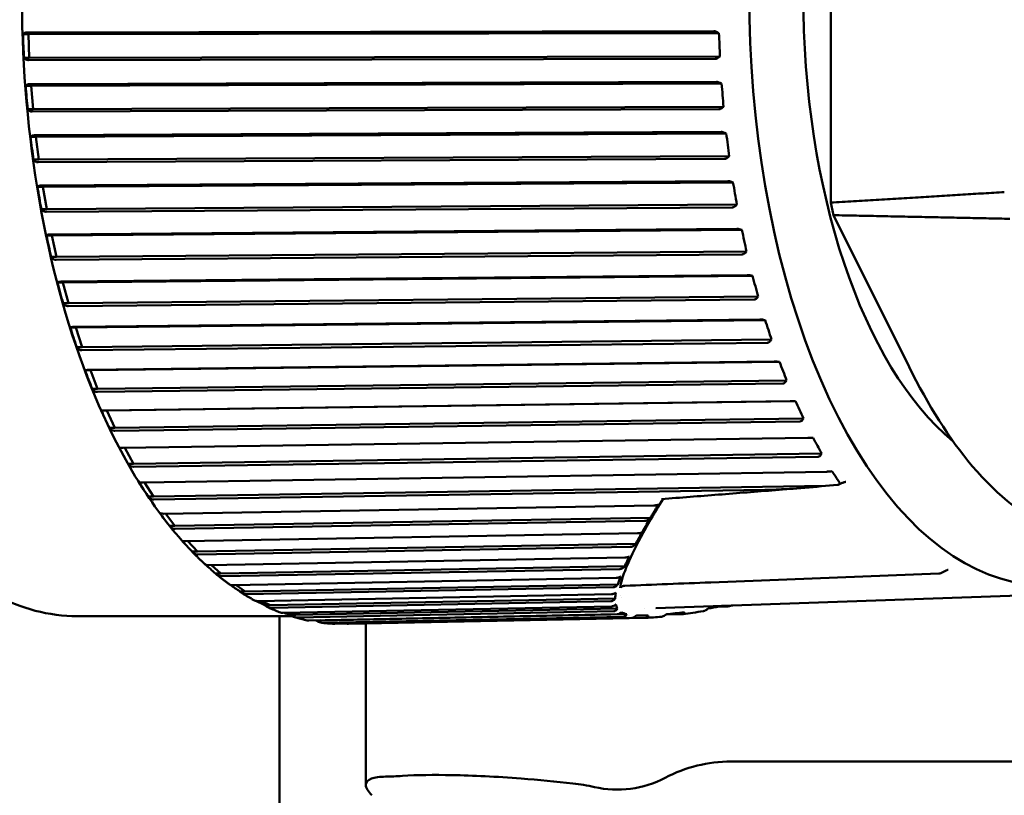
# Model space of a CAD drawing. Header units: millimetres. Extents: x 0 to 2239, y -60 to 841.
# Tile 50 of 165: x 508 to 529, y 547 to 564. Entities that reach past the tile are written whole.
import ezdxf

# ---------------------------------------------------------------- set-up
doc = ezdxf.new("R2010")
doc.units = ezdxf.units.MM
doc.layers.add('Sichtbar (ISO)', color=7, linetype='Continuous', lineweight=50)

msp = doc.modelspace()

# ---------------------------------------------------------------- linework, layer by layer
at = {"layer": 'Sichtbar (ISO)'}
for p, q in [((524.831, 568.908), (524.831, 560.028)), ((507.741, 563.614), (507.627, 563.614)), ((507.717, 563.656), (522.344, 563.68)), ((522.447, 563.638), (507.741, 563.614)), ((507.741, 563.614), (507.761, 563.115)), ((522.447, 563.638), (522.42, 563.655)), ((507.761, 563.115), (507.648, 563.115)), ((522.369, 563.089), (507.742, 563.065)), ((522.468, 563.139), (507.761, 563.115)), ((522.442, 563.119), (522.468, 563.139)), ((507.799, 562.515), (507.685, 562.515)), ((507.774, 562.553), (522.399, 562.601)), ((522.504, 562.563), (507.799, 562.515)), ((507.799, 562.515), (507.84, 562.022)), ((522.504, 562.563), (522.476, 562.579)), ((522.545, 562.07), (507.84, 562.022)), ((522.52, 562.048), (522.545, 562.07)), ((507.84, 562.022), (507.726, 562.022)), ((522.448, 562.016), (507.822, 561.968)), ((507.902, 561.429), (507.789, 561.429)), ((507.875, 561.463), (522.499, 561.535)), ((522.605, 561.501), (507.902, 561.429)), ((507.902, 561.429), (507.963, 560.945)), ((522.605, 561.501), (522.576, 561.515)), ((522.666, 561.017), (507.963, 560.945)), ((522.642, 560.993), (522.666, 561.017)), ((507.963, 560.945), (507.85, 560.945)), ((522.571, 560.96), (507.948, 560.888)), ((508.05, 560.365), (507.936, 560.365)), ((508.022, 560.394), (522.642, 560.488)), ((522.749, 560.46), (508.05, 560.365)), ((508.05, 560.365), (508.131, 559.892)), ((522.749, 560.46), (522.719, 560.472)), ((522.83, 559.987), (508.131, 559.892)), ((522.807, 559.962), (522.83, 559.987)), ((508.131, 559.892), (508.017, 559.892)), ((522.738, 559.927), (508.118, 559.832)), ((524.886, 559.761), (526.498, 556.53)), ((508.241, 559.328), (508.127, 559.328)), ((508.212, 559.352), (522.827, 559.469)), ((522.936, 559.446), (508.241, 559.328)), ((508.241, 559.328), (508.341, 558.87)), ((522.936, 559.446), (522.906, 559.456)), ((522.946, 558.926), (508.331, 558.808)), ((523.036, 558.988), (508.341, 558.87)), ((523.014, 558.962), (523.036, 558.988)), ((508.341, 558.87), (508.228, 558.87)), ((508.444, 558.345), (523.054, 558.484)), ((508.474, 558.326), (508.361, 558.326)), ((523.164, 558.466), (508.474, 558.326)), ((508.474, 558.326), (508.593, 557.887)), ((523.164, 558.466), (523.133, 558.474)), ((508.593, 557.887), (508.48, 557.887)), ((523.196, 557.962), (508.585, 557.823)), ((523.283, 558.026), (508.593, 557.887)), ((523.261, 558), (523.283, 558.026)), ((508.717, 557.38), (523.321, 557.54)), ((523.431, 557.527), (508.748, 557.367)), ((523.431, 557.527), (523.401, 557.533)), ((508.748, 557.367), (508.635, 557.367)), ((508.748, 557.367), (508.885, 556.948)), ((523.484, 557.043), (508.88, 556.883)), ((523.568, 557.109), (508.885, 556.948)), ((523.548, 557.082), (523.568, 557.109)), ((508.885, 556.948), (508.771, 556.948)), ((509.029, 556.464), (523.627, 556.643)), ((523.737, 556.636), (509.061, 556.456)), ((523.737, 556.636), (523.706, 556.639)), ((509.061, 556.456), (508.947, 556.456)), ((509.061, 556.456), (509.214, 556.061)), ((523.809, 556.175), (509.212, 555.995)), ((523.89, 556.241), (509.214, 556.061)), ((523.871, 556.214), (523.89, 556.241)), ((509.214, 556.061), (509.101, 556.061)), ((509.378, 555.602), (523.968, 555.8)), ((524.078, 555.798), (509.41, 555.599)), ((524.078, 555.798), (524.047, 555.799)), ((509.41, 555.599), (509.296, 555.599)), ((509.41, 555.599), (509.579, 555.231)), ((524.248, 555.43), (509.579, 555.231)), ((524.169, 555.363), (509.579, 555.165)), ((524.23, 555.403), (524.248, 555.43)), ((509.579, 555.231), (509.466, 555.231)), ((509.762, 554.801), (524.342, 555.016)), ((524.453, 555.019), (524.422, 555.018)), ((509.794, 554.801), (509.977, 554.465)), ((524.637, 554.681), (509.977, 554.465)), ((524.561, 554.614), (509.98, 554.399)), ((524.62, 554.653), (524.637, 554.681)), ((509.977, 554.465), (509.864, 554.465)), ((510.177, 554.066), (524.748, 554.296)), ((524.858, 554.305), (524.828, 554.302)), ((525.153, 554.078), (525.153, 554.078)), ((510.213, 554.066), (510.405, 553.767)), ((524.716, 553.993), (510.405, 553.767)), ((523.425, 553.907), (510.411, 553.701)), ((524.973, 554.014), (524.716, 553.993)), ((525.076, 554.055), (525.001, 554.021)), ((510.405, 553.767), (510.292, 553.767)), ((510.621, 553.401), (521.061, 553.577)), ((510.661, 553.402), (510.861, 553.142)), ((520.987, 553.311), (510.861, 553.142)), ((520.863, 553.245), (510.869, 553.077)), ((510.861, 553.142), (510.747, 553.142)), ((511.091, 552.813), (520.715, 552.983)), ((511.137, 552.814), (511.34, 552.594)), ((520.676, 552.758), (511.34, 552.594)), ((520.56, 552.693), (511.352, 552.53)), ((511.34, 552.594), (511.227, 552.594)), ((511.583, 552.304), (520.447, 552.467)), ((511.638, 552.305), (511.841, 552.127)), ((520.443, 552.285), (511.841, 552.127)), ((520.336, 552.222), (511.855, 552.066)), ((527.276, 552.184), (527.176, 552.136)), ((511.841, 552.127), (511.728, 552.127)), ((512.095, 551.878), (520.261, 552.033)), ((520.352, 552.063), (520.352, 552.063)), ((527.136, 552.125), (522.275, 551.936)), ((512.163, 551.879), (512.36, 551.745)), ((520.291, 551.895), (512.36, 551.745)), ((520.196, 551.834), (512.376, 551.685)), ((520.27, 551.818), (520.27, 551.818)), ((520.368, 551.818), (520.368, 551.818)), ((512.36, 551.745), (512.246, 551.745)), ((512.623, 551.538), (520.162, 551.685)), ((520.238, 551.593), (512.892, 551.449)), ((520.36, 551.654), (520.359, 551.654)), ((520.364, 551.62), (520.364, 551.62)), ((529.287, 551.671), (521.102, 551.39)), ((512.713, 551.54), (512.892, 551.449)), ((512.892, 551.449), (512.779, 551.449)), ((520.148, 551.534), (512.911, 551.393)), ((513.163, 551.287), (520.16, 551.426)), ((520.288, 551.379), (513.435, 551.243)), ((520.866, 551.39), (520.865, 551.39)), ((522.638, 551.426), (522.444, 551.422)), ((508.781, 551.218), (513.357, 551.218)), ((513.087, 551.218), (513.087, 539.471)), ((513.295, 551.289), (513.435, 551.243)), ((513.435, 551.243), (513.321, 551.243)), ((520.207, 551.323), (513.456, 551.189)), ((513.711, 551.125), (520.28, 551.257)), ((520.485, 551.257), (513.984, 551.127)), ((520.418, 551.205), (514.007, 551.076)), ((514.265, 551.055), (520.596, 551.183)), ((520.892, 551.183), (514.561, 551.055)), ((520.334, 551.3), (520.334, 551.3)), ((520.493, 551.233), (520.492, 551.233)), ((520.523, 551.227), (520.522, 551.227)), ((520.55, 551.223), (520.55, 551.223)), ((520.943, 551.231), (520.686, 551.226)), ((521.673, 551.257), (521.319, 551.25)), ((513.984, 551.127), (513.871, 551.127)), ((513.962, 551.13), (513.984, 551.127)), ((514.926, 547.625), (514.926, 551.062)), ((522.706, 548.121), (539.499, 548.121))]:
    msp.add_line(p, q, dxfattribs=at)
for centre, radius, start, end in [((527.132, 552.225), 0.1, 272.2562, 296.2431), ((522.706, 545.121), 3, 90, 117.8642), ((518.894, 543.68), 4, 76.962, 83.6406), ((520.287, 549.696), 2.175, 256.962, 297.8642)]:
    msp.add_arc(centre, radius, start, end, dxfattribs=at)
for centre, major_axis, ratio, start_param, end_param in [((529.39, 564.468), (0, -12.592), 0.5, 2.705231, 6.719547), ((529.39, 564.468), (0, 10.293), 0.5, 0.390029, 2.751564), ((507.701, 563.364), (-0.039, 0.943), 0.069575, 1.300403, 1.835396), ((511.226, 563.37), (-2.164, 12.662), 0.871665, 4.546482, 4.58541), ((507.769, 562.268), (-0.078, 0.933), 0.069928, 1.297436, 1.832429), ((511.294, 562.28), (-4.182, 12.145), 0.862813, 4.407077, 4.446005), ((507.883, 561.187), (-0.117, 0.917), 0.070513, 1.294325, 1.829318), ((511.406, 561.204), (-5.951, 11.383), 0.848126, 4.28001, 4.318937), ((508.04, 560.128), (-0.154, 0.895), 0.071336, 1.291036, 1.825935), ((511.563, 560.151), (-7.431, 10.477), 0.827706, 4.168057, 4.206984), ((530.475, 564.468), (0, -12.129), 0.5, 5.087131, 5.110969), ((508.241, 559.099), (-0.191, 0.866), 0.072345, 1.287344, 1.822337), ((511.763, 559.127), (-8.631, 9.513), 0.801691, 4.071751, 4.110678), ((508.484, 558.106), (-0.226, 0.832), 0.073557, 1.283279, 1.818272), ((512.004, 558.139), (-9.585, 8.551), 0.770259, 3.990164, 4.029092), ((512.286, 557.195), (-10.337, 7.625), 0.733626, 3.921675, 3.960602), ((508.766, 557.157), (-0.26, 0.792), 0.074921, 1.278673, 1.813666), ((512.605, 556.301), (-10.928, 6.751), 0.69204, 3.864481, 3.903408), ((509.087, 556.258), (-0.292, 0.746), 0.07637, 1.273381, 1.808375), ((512.96, 555.462), (-11.393, 5.933), 0.645787, 3.816882, 3.85581), ((509.444, 555.415), (-0.322, 0.695), 0.077799, 1.267234, 1.802227), ((513.349, 554.685), (-11.759, 5.171), 0.595182, 3.777395, 3.816323), ((509.835, 554.634), (-0.35, 0.64), 0.079041, 1.260037, 1.79503), ((510.256, 553.92), (-0.376, 0.58), 0.079833, 1.251584, 1.786577), ((524.933, 554.066), (0.0808, -0.0299), 0.540569, 5.421982, 5.61245), ((524.881, 554.075), (0.139, -0.035), 0.384639, 5.657622, 6.663787), ((510.706, 553.278), (-0.399, 0.516), 0.079779, 1.241686, 1.776679), ((511.18, 552.713), (-0.42, 0.449), 0.078307, 1.23023, 1.765224), ((511.677, 552.228), (-0.437, 0.379), 0.074641, 1.242799, 1.752293), ((755.705, 511.804), (-236.218, 36.771), 0.289881, 6.231508, 6.234059), ((527.132, 552.225), (0.0039, -0.0999), 0.540088, 6.278306, 6.283185), ((527.132, 552.225), (0.0442, -0.0897), 0.278555, 0.000004, 0.000235), ((512.191, 551.826), (-0.452, 0.306), 0.067846, 1.275247, 1.738334), ((521.233, 564.468), (0, -12.65), 0.5, 6.145776, 6.145781), ((512.721, 551.511), (-0.463, 0.231), 0.057006, 1.332969, 1.724356), ((513.261, 551.284), (-0.471, 0.154), 0.04161, 1.423846, 1.712015), ((513.809, 551.147), (-0.476, 0.077), 0.022062, 1.682378, 1.703378), ((520.039, 549.046), (-5.5, -1.112), 0.103612, 0.529153, 0.643896)]:
    msp.add_ellipse(centre, major_axis=major_axis, ratio=ratio, start_param=start_param, end_param=end_param, dxfattribs=at)
for points, knots in [([(508.781, 577.718), (508.074, 577.718), (507.369, 577.499), (506.021, 576.646), (505.379, 575.999), (504.223, 574.337), (503.712, 573.314), (502.881, 571.004), (502.561, 569.719), (502.142, 567.017), (502.043, 565.601), (502.072, 562.779), (502.202, 561.374), (502.677, 558.713), (503.023, 557.458), (503.9, 555.222), (504.431, 554.242), (505.632, 552.659), (506.302, 552.056), (507.584, 551.375), (508.182, 551.218), (508.781, 551.218)], [4.712389, 4.712389, 4.712389, 4.712389, 5.018631, 5.018631, 5.336047, 5.336047, 5.659451, 5.659451, 5.982293, 5.982293, 6.304358, 6.304358, 6.626193, 6.626193, 6.948329, 6.948329, 7.271299, 7.271299, 7.594552, 7.594552, 7.853982, 7.853982, 7.853982, 7.853982]), ([(511.009, 576.107), (510.374, 575.389), (509.803, 574.471), (508.837, 572.328), (508.442, 571.103), (507.87, 568.472), (507.691, 567.068), (507.565, 564.22), (507.617, 562.777), (507.948, 559.996), (508.226, 558.658), (508.983, 556.219), (509.462, 555.119), (510.326, 553.684), (510.658, 553.226), (511.009, 552.83)], [5.226791, 5.226791, 5.226791, 5.226791, 5.549472, 5.549472, 5.87261, 5.87261, 6.194852, 6.194852, 6.516682, 6.516682, 6.838629, 6.838629, 7.161234, 7.161234, 7.33958, 7.33958, 7.33958, 7.33958]), ([(507.717, 563.656), (507.716, 563.656), (507.715, 563.656), (507.714, 563.656), (507.695, 563.656), (507.675, 563.652), (507.647, 563.638), (507.634, 563.626), (507.627, 563.614)], [0.14306897, 0.14306897, 0.14306897, 0.14306897, 0.14339331, 0.14339331, 0.14339331, 0.15003491, 0.15003491, 0.15756461, 0.15756461, 0.15756461, 0.15756461]), ([(522.42, 563.655), (522.418, 563.657), (522.415, 563.658), (522.402, 563.666), (522.388, 563.672), (522.366, 563.678), (522.354, 563.68), (522.344, 563.68)], [-0.007986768, -0.007986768, -0.007986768, -0.007986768, -0.00724657, -0.00724657, -0.003321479, -0.003321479, -0.000173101, -0.000173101, -0.000173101, -0.000173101]), ([(507.648, 563.115), (507.656, 563.1), (507.67, 563.086), (507.699, 563.07), (507.72, 563.065), (507.739, 563.065), (507.74, 563.065), (507.741, 563.065), (507.742, 563.065)], [0.12922201, 0.12922201, 0.12922201, 0.12922201, 0.13675171, 0.13675171, 0.14339331, 0.14339331, 0.14339331, 0.14371764, 0.14371764, 0.14371764, 0.14371764]), ([(522.369, 563.089), (522.378, 563.089), (522.39, 563.091), (522.412, 563.099), (522.425, 563.107), (522.438, 563.116), (522.44, 563.117), (522.442, 563.119)], [-0.071182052, -0.071182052, -0.071182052, -0.071182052, -0.068033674, -0.068033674, -0.064108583, -0.064108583, -0.063368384, -0.063368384, -0.063368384, -0.063368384]), ([(507.774, 562.553), (507.773, 562.553), (507.772, 562.553), (507.771, 562.553), (507.752, 562.553), (507.732, 562.549), (507.704, 562.537), (507.692, 562.526), (507.685, 562.515)], [0.14306897, 0.14306897, 0.14306897, 0.14306897, 0.14339331, 0.14339331, 0.14339331, 0.15003491, 0.15003491, 0.15756461, 0.15756461, 0.15756461, 0.15756461]), ([(522.476, 562.579), (522.473, 562.58), (522.471, 562.581), (522.458, 562.588), (522.443, 562.594), (522.42, 562.599), (522.409, 562.601), (522.399, 562.601)], [-0.007986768, -0.007986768, -0.007986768, -0.007986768, -0.00724657, -0.00724657, -0.003321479, -0.003321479, -0.000173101, -0.000173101, -0.000173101, -0.000173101]), ([(522.448, 562.016), (522.458, 562.016), (522.469, 562.018), (522.49, 562.027), (522.504, 562.035), (522.516, 562.044), (522.518, 562.046), (522.52, 562.048)], [-0.071182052, -0.071182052, -0.071182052, -0.071182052, -0.068033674, -0.068033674, -0.064108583, -0.064108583, -0.063368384, -0.063368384, -0.063368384, -0.063368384]), ([(507.726, 562.022), (507.735, 562.006), (507.749, 561.99), (507.78, 561.973), (507.8, 561.968), (507.82, 561.968), (507.82, 561.968), (507.821, 561.968), (507.822, 561.968)], [0.12922201, 0.12922201, 0.12922201, 0.12922201, 0.13675171, 0.13675171, 0.14339331, 0.14339331, 0.14339331, 0.14371764, 0.14371764, 0.14371764, 0.14371764]), ([(507.875, 561.463), (507.874, 561.463), (507.873, 561.463), (507.872, 561.463), (507.853, 561.463), (507.834, 561.46), (507.806, 561.449), (507.795, 561.439), (507.789, 561.429)], [0.14306897, 0.14306897, 0.14306897, 0.14306897, 0.14339331, 0.14339331, 0.14339331, 0.15003491, 0.15003491, 0.15756461, 0.15756461, 0.15756461, 0.15756461]), ([(522.576, 561.515), (522.573, 561.516), (522.571, 561.517), (522.557, 561.523), (522.543, 561.528), (522.52, 561.533), (522.508, 561.535), (522.499, 561.535)], [-0.007986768, -0.007986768, -0.007986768, -0.007986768, -0.00724657, -0.00724657, -0.003321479, -0.003321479, -0.000173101, -0.000173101, -0.000173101, -0.000173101]), ([(522.571, 560.96), (522.581, 560.96), (522.592, 560.962), (522.613, 560.971), (522.626, 560.979), (522.638, 560.99), (522.64, 560.991), (522.642, 560.993)], [-0.071182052, -0.071182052, -0.071182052, -0.071182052, -0.068033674, -0.068033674, -0.064108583, -0.064108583, -0.063368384, -0.063368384, -0.063368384, -0.063368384]), ([(507.85, 560.945), (507.859, 560.928), (507.874, 560.911), (507.905, 560.893), (507.926, 560.888), (507.945, 560.888), (507.946, 560.888), (507.947, 560.888), (507.948, 560.888)], [0.12922201, 0.12922201, 0.12922201, 0.12922201, 0.13675171, 0.13675171, 0.14339331, 0.14339331, 0.14339331, 0.14371764, 0.14371764, 0.14371764, 0.14371764]), ([(508.022, 560.394), (508.021, 560.394), (508.02, 560.394), (508.019, 560.394), (508, 560.394), (507.98, 560.391), (507.953, 560.381), (507.942, 560.373), (507.936, 560.365)], [0.14306897, 0.14306897, 0.14306897, 0.14306897, 0.14339331, 0.14339331, 0.14339331, 0.15003491, 0.15003491, 0.15756461, 0.15756461, 0.15756461, 0.15756461]), ([(522.719, 560.472), (522.717, 560.473), (522.715, 560.473), (522.701, 560.479), (522.686, 560.483), (522.663, 560.487), (522.651, 560.488), (522.642, 560.488)], [-0.007986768, -0.007986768, -0.007986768, -0.007986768, -0.00724657, -0.00724657, -0.003321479, -0.003321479, -0.000173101, -0.000173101, -0.000173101, -0.000173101]), ([(522.738, 559.927), (522.747, 559.927), (522.758, 559.93), (522.779, 559.939), (522.792, 559.948), (522.803, 559.959), (522.805, 559.961), (522.807, 559.962)], [-0.071182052, -0.071182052, -0.071182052, -0.071182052, -0.068033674, -0.068033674, -0.064108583, -0.064108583, -0.063368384, -0.063368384, -0.063368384, -0.063368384]), ([(508.017, 559.892), (508.028, 559.874), (508.043, 559.857), (508.075, 559.838), (508.096, 559.832), (508.115, 559.832), (508.116, 559.832), (508.117, 559.832), (508.118, 559.832)], [0.12922201, 0.12922201, 0.12922201, 0.12922201, 0.13675171, 0.13675171, 0.14339331, 0.14339331, 0.14339331, 0.14371764, 0.14371764, 0.14371764, 0.14371764]), ([(508.212, 559.352), (508.211, 559.352), (508.21, 559.352), (508.209, 559.352), (508.19, 559.352), (508.17, 559.35), (508.144, 559.342), (508.133, 559.335), (508.127, 559.328)], [0.14306897, 0.14306897, 0.14306897, 0.14306897, 0.14339331, 0.14339331, 0.14339331, 0.15003491, 0.15003491, 0.15756461, 0.15756461, 0.15756461, 0.15756461]), ([(522.906, 559.456), (522.903, 559.456), (522.901, 559.457), (522.887, 559.461), (522.872, 559.465), (522.849, 559.468), (522.837, 559.469), (522.827, 559.469)], [-0.007986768, -0.007986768, -0.007986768, -0.007986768, -0.00724657, -0.00724657, -0.003321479, -0.003321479, -0.000173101, -0.000173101, -0.000173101, -0.000173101]), ([(522.946, 558.926), (522.956, 558.926), (522.967, 558.929), (522.987, 558.938), (523, 558.948), (523.01, 558.959), (523.012, 558.961), (523.014, 558.962)], [-0.071182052, -0.071182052, -0.071182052, -0.071182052, -0.068033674, -0.068033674, -0.064108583, -0.064108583, -0.063368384, -0.063368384, -0.063368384, -0.063368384]), ([(508.228, 558.87), (508.239, 558.852), (508.255, 558.834), (508.288, 558.814), (508.309, 558.808), (508.328, 558.808), (508.329, 558.808), (508.33, 558.808), (508.331, 558.808)], [0.12922201, 0.12922201, 0.12922201, 0.12922201, 0.13675171, 0.13675171, 0.14339331, 0.14339331, 0.14339331, 0.14371764, 0.14371764, 0.14371764, 0.14371764]), ([(523.133, 558.474), (523.131, 558.474), (523.129, 558.475), (523.114, 558.478), (523.099, 558.481), (523.076, 558.483), (523.064, 558.484), (523.054, 558.484)], [-0.007986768, -0.007986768, -0.007986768, -0.007986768, -0.00724657, -0.00724657, -0.003321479, -0.003321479, -0.000173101, -0.000173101, -0.000173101, -0.000173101]), ([(508.444, 558.345), (508.443, 558.345), (508.442, 558.345), (508.441, 558.345), (508.422, 558.345), (508.403, 558.343), (508.376, 558.337), (508.366, 558.332), (508.361, 558.326)], [0.14306897, 0.14306897, 0.14306897, 0.14306897, 0.14339331, 0.14339331, 0.14339331, 0.15003491, 0.15003491, 0.15756461, 0.15756461, 0.15756461, 0.15756461]), ([(508.48, 557.887), (508.491, 557.868), (508.508, 557.85), (508.542, 557.829), (508.563, 557.823), (508.583, 557.823), (508.584, 557.823), (508.584, 557.823), (508.585, 557.823)], [0.12922201, 0.12922201, 0.12922201, 0.12922201, 0.13675171, 0.13675171, 0.14339331, 0.14339331, 0.14339331, 0.14371764, 0.14371764, 0.14371764, 0.14371764]), ([(523.196, 557.962), (523.205, 557.962), (523.216, 557.965), (523.236, 557.975), (523.248, 557.985), (523.258, 557.996), (523.26, 557.998), (523.261, 558)], [-0.071182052, -0.071182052, -0.071182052, -0.071182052, -0.068033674, -0.068033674, -0.064108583, -0.064108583, -0.063368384, -0.063368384, -0.063368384, -0.063368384]), ([(523.401, 557.533), (523.398, 557.533), (523.396, 557.533), (523.382, 557.536), (523.366, 557.538), (523.343, 557.54), (523.331, 557.54), (523.321, 557.54)], [-0.007986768, -0.007986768, -0.007986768, -0.007986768, -0.00724657, -0.00724657, -0.003321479, -0.003321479, -0.000173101, -0.000173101, -0.000173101, -0.000173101]), ([(508.717, 557.38), (508.716, 557.38), (508.715, 557.38), (508.715, 557.38), (508.695, 557.38), (508.676, 557.379), (508.65, 557.375), (508.639, 557.371), (508.635, 557.367)], [0.14306897, 0.14306897, 0.14306897, 0.14306897, 0.14339331, 0.14339331, 0.14339331, 0.15003491, 0.15003491, 0.15756461, 0.15756461, 0.15756461, 0.15756461]), ([(523.484, 557.043), (523.493, 557.043), (523.504, 557.046), (523.523, 557.056), (523.535, 557.066), (523.545, 557.078), (523.546, 557.08), (523.548, 557.082)], [-0.071182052, -0.071182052, -0.071182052, -0.071182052, -0.068033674, -0.068033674, -0.064108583, -0.064108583, -0.063368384, -0.063368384, -0.063368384, -0.063368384]), ([(508.771, 556.948), (508.784, 556.929), (508.802, 556.91), (508.836, 556.89), (508.858, 556.883), (508.877, 556.883), (508.878, 556.883), (508.879, 556.883), (508.88, 556.883)], [0.12922201, 0.12922201, 0.12922201, 0.12922201, 0.13675171, 0.13675171, 0.14339331, 0.14339331, 0.14339331, 0.14371764, 0.14371764, 0.14371764, 0.14371764]), ([(523.706, 556.639), (523.704, 556.639), (523.701, 556.639), (523.687, 556.641), (523.671, 556.642), (523.648, 556.643), (523.636, 556.643), (523.627, 556.643)], [-0.007986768, -0.007986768, -0.007986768, -0.007986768, -0.00724657, -0.00724657, -0.003321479, -0.003321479, -0.000173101, -0.000173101, -0.000173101, -0.000173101]), ([(509.029, 556.464), (509.029, 556.464), (509.028, 556.464), (509.027, 556.464), (509.007, 556.464), (508.988, 556.463), (508.962, 556.46), (508.952, 556.458), (508.947, 556.456)], [0.14306897, 0.14306897, 0.14306897, 0.14306897, 0.14339331, 0.14339331, 0.14339331, 0.15003491, 0.15003491, 0.15756461, 0.15756461, 0.15756461, 0.15756461]), ([(526.498, 556.53), (526.904, 555.716), (527.352, 554.999), (528.397, 553.765), (528.994, 553.296), (529.911, 552.96), (530.205, 552.906), (530.568, 552.91), (530.636, 552.914), (530.705, 552.92)], [0.000001, 0.000001, 0.000001, 0.000001, 0.3450553, 0.3450553, 0.7303283, 0.7303283, 0.9071964, 0.9071964, 0.9484324, 0.9484324, 0.9484324, 0.9484324]), ([(523.809, 556.175), (523.818, 556.175), (523.829, 556.178), (523.848, 556.188), (523.859, 556.198), (523.868, 556.21), (523.87, 556.212), (523.871, 556.214)], [-0.071182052, -0.071182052, -0.071182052, -0.071182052, -0.068033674, -0.068033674, -0.064108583, -0.064108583, -0.063368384, -0.063368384, -0.063368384, -0.063368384]), ([(509.101, 556.061), (509.114, 556.042), (509.133, 556.023), (509.168, 556.002), (509.19, 555.995), (509.209, 555.995), (509.21, 555.995), (509.211, 555.995), (509.212, 555.995)], [0.12922201, 0.12922201, 0.12922201, 0.12922201, 0.13675171, 0.13675171, 0.14339331, 0.14339331, 0.14339331, 0.14371764, 0.14371764, 0.14371764, 0.14371764]), ([(524.047, 555.799), (524.045, 555.799), (524.043, 555.799), (524.028, 555.799), (524.013, 555.8), (523.989, 555.8), (523.977, 555.8), (523.968, 555.8)], [-0.007986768, -0.007986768, -0.007986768, -0.007986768, -0.00724657, -0.00724657, -0.003321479, -0.003321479, -0.000173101, -0.000173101, -0.000173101, -0.000173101]), ([(509.378, 555.602), (509.377, 555.602), (509.376, 555.602), (509.376, 555.602), (509.356, 555.602), (509.337, 555.602), (509.311, 555.601), (509.301, 555.6), (509.296, 555.599)], [0.14306897, 0.14306897, 0.14306897, 0.14306897, 0.14339331, 0.14339331, 0.14339331, 0.15003491, 0.15003491, 0.15756461, 0.15756461, 0.15756461, 0.15756461]), ([(524.169, 555.363), (524.178, 555.363), (524.189, 555.366), (524.207, 555.377), (524.218, 555.387), (524.227, 555.399), (524.228, 555.401), (524.23, 555.403)], [-0.071182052, -0.071182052, -0.071182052, -0.071182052, -0.068033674, -0.068033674, -0.064108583, -0.064108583, -0.063368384, -0.063368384, -0.063368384, -0.063368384]), ([(509.466, 555.231), (509.48, 555.212), (509.499, 555.193), (509.535, 555.172), (509.557, 555.165), (509.577, 555.165), (509.577, 555.165), (509.578, 555.165), (509.579, 555.165)], [0.12922201, 0.12922201, 0.12922201, 0.12922201, 0.13675171, 0.13675171, 0.14339331, 0.14339331, 0.14339331, 0.14371764, 0.14371764, 0.14371764, 0.14371764]), ([(524.422, 555.018), (524.42, 555.018), (524.417, 555.018), (524.403, 555.017), (524.387, 555.017), (524.364, 555.016), (524.352, 555.016), (524.342, 555.016)], [-0.007986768, -0.007986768, -0.007986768, -0.007986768, -0.00724657, -0.00724657, -0.003321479, -0.003321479, -0.000173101, -0.000173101, -0.000173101, -0.000173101]), ([(509.762, 554.801), (509.761, 554.801), (509.76, 554.801), (509.759, 554.801), (509.74, 554.801), (509.721, 554.801), (509.694, 554.802), (509.684, 554.803), (509.68, 554.803)], [0.14306897, 0.14306897, 0.14306897, 0.14306897, 0.14339331, 0.14339331, 0.14339331, 0.15003491, 0.15003491, 0.15756461, 0.15756461, 0.15756461, 0.15756461]), ([(524.561, 554.614), (524.57, 554.614), (524.58, 554.617), (524.599, 554.627), (524.609, 554.637), (524.617, 554.649), (524.619, 554.651), (524.62, 554.653)], [-0.071182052, -0.071182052, -0.071182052, -0.071182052, -0.068033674, -0.068033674, -0.064108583, -0.064108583, -0.063368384, -0.063368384, -0.063368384, -0.063368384]), ([(509.864, 554.465), (509.878, 554.445), (509.898, 554.426), (509.936, 554.405), (509.958, 554.399), (509.977, 554.399), (509.978, 554.399), (509.979, 554.399), (509.98, 554.399)], [0.12922201, 0.12922201, 0.12922201, 0.12922201, 0.13675171, 0.13675171, 0.14339331, 0.14339331, 0.14339331, 0.14371764, 0.14371764, 0.14371764, 0.14371764]), ([(524.828, 554.302), (524.825, 554.301), (524.823, 554.301), (524.808, 554.3), (524.793, 554.298), (524.77, 554.297), (524.758, 554.296), (524.748, 554.296)], [-0.007986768, -0.007986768, -0.007986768, -0.007986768, -0.00724657, -0.00724657, -0.003321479, -0.003321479, -0.000173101, -0.000173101, -0.000173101, -0.000173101]), ([(510.177, 554.066), (510.176, 554.066), (510.175, 554.066), (510.174, 554.066), (510.155, 554.066), (510.136, 554.066), (510.109, 554.069), (510.099, 554.071), (510.094, 554.074)], [0.14306897, 0.14306897, 0.14306897, 0.14306897, 0.14339331, 0.14339331, 0.14339331, 0.15003491, 0.15003491, 0.15756461, 0.15756461, 0.15756461, 0.15756461]), ([(525.153, 554.078), (525.146, 554.078), (525.138, 554.076), (525.121, 554.072), (525.111, 554.069), (525.093, 554.063), (525.084, 554.059), (525.076, 554.055)], [0, 0, 0, 0, 0.002871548, 0.002871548, 0.006214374, 0.006214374, 0.008942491, 0.008942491, 0.008942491, 0.008942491]), ([(524.261, 553.951), (524.058, 553.935), (523.856, 553.919), (523.452, 553.887), (523.249, 553.871), (522.845, 553.839), (522.643, 553.823), (522.239, 553.791), (522.036, 553.775), (521.632, 553.743), (521.43, 553.727), (521.228, 553.711)], [4.730540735, 4.730540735, 4.730540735, 4.730540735, 4.731006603, 4.731006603, 4.731472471, 4.731472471, 4.731938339, 4.731938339, 4.732404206, 4.732404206, 4.732870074, 4.732870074, 4.732870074, 4.732870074]), ([(523.425, 553.907), (523.467, 553.907), (523.509, 553.909), (523.702, 553.915), (523.857, 553.923), (524.251, 553.949), (524.49, 553.969), (524.716, 553.993)], [-0.567598, -0.567598, -0.567598, -0.567598, -0.5540608, -0.5540608, -0.5052277, -0.5052277, -0.4297385, -0.4297385, -0.4297385, -0.4297385]), ([(510.292, 553.767), (510.307, 553.747), (510.328, 553.728), (510.366, 553.707), (510.389, 553.701), (510.408, 553.701), (510.409, 553.701), (510.41, 553.701), (510.411, 553.701)], [0.12922201, 0.12922201, 0.12922201, 0.12922201, 0.13675171, 0.13675171, 0.14339331, 0.14339331, 0.14339331, 0.14371764, 0.14371764, 0.14371764, 0.14371764]), ([(521.258, 553.714), (521.073, 553.414), (520.753, 552.865), (520.447, 552.215), (520.358, 551.928), (520.343, 551.819)], [0.0123478, 0.0123478, 0.0123478, 0.0123478, 0.3333333, 0.6666667, 0.9999999, 0.9999999, 0.9999999, 0.9999999]), ([(520.988, 553.312), (521.003, 553.337), (521.019, 553.362), (521.049, 553.413), (521.064, 553.438), (521.079, 553.463)], [0.00004495, 0.00004495, 0.00004495, 0.00004495, 0.01808159, 0.01808159, 0.03588702, 0.03588702, 0.03588702, 0.03588702]), ([(521.156, 553.591), (521.153, 553.59), (521.15, 553.589), (521.143, 553.587), (521.139, 553.585), (521.128, 553.583), (521.122, 553.582), (521.107, 553.58), (521.099, 553.579), (521.081, 553.577), (521.07, 553.577), (521.061, 553.577)], [0.00000151, 0.00000151, 0.00000151, 0.00000151, 0.00174683, 0.00174683, 0.00340646, 0.00340646, 0.00562253, 0.00562253, 0.00793208, 0.00793208, 0.01124833, 0.01124833, 0.01124833, 0.01124833]), ([(521.156, 553.591), (521.143, 553.57), (521.13, 553.548), (521.105, 553.506), (521.092, 553.484), (521.079, 553.463)], [-0.02982317, -0.02982317, -0.02982317, -0.02982317, -0.01493232, -0.01493232, -0.00001195, -0.00001195, -0.00001195, -0.00001195]), ([(510.621, 553.401), (510.62, 553.401), (510.619, 553.401), (510.618, 553.401), (510.599, 553.401), (510.58, 553.403), (510.553, 553.407), (510.543, 553.411), (510.538, 553.415)], [0.14306897, 0.14306897, 0.14306897, 0.14306897, 0.14339331, 0.14339331, 0.14339331, 0.15003491, 0.15003491, 0.15756461, 0.15756461, 0.15756461, 0.15756461]), ([(520.863, 553.245), (520.874, 553.245), (520.884, 553.247), (520.905, 553.253), (520.916, 553.257), (520.949, 553.275), (520.97, 553.292), (520.988, 553.312)], [0.000001, 0.000001, 0.000001, 0.000001, 0.00351847, 0.00351847, 0.00765536, 0.00765536, 0.01658454, 0.01658454, 0.01658454, 0.01658454]), ([(520.87, 553.106), (520.873, 553.112), (520.876, 553.117), (520.879, 553.122), (520.883, 553.129), (520.887, 553.135), (520.89, 553.142), (520.894, 553.148), (520.898, 553.155), (520.902, 553.161), (520.903, 553.164), (520.905, 553.167), (520.907, 553.17), (520.935, 553.218), (520.962, 553.266), (520.988, 553.312)], [0.3241558, 0.3241558, 0.3241558, 0.3241558, 0.375, 0.375, 0.375, 0.4375, 0.4375, 0.4375, 0.5, 0.5, 0.5, 0.5287206, 0.5287206, 0.5287206, 0.9992324, 0.9992324, 0.9992324, 0.9992324]), ([(510.747, 553.142), (510.764, 553.123), (510.785, 553.104), (510.824, 553.083), (510.847, 553.077), (510.866, 553.077), (510.867, 553.077), (510.868, 553.077), (510.869, 553.077)], [0.12922201, 0.12922201, 0.12922201, 0.12922201, 0.13675171, 0.13675171, 0.14339331, 0.14339331, 0.14339331, 0.14371764, 0.14371764, 0.14371764, 0.14371764]), ([(520.81, 553.003), (520.826, 553.03), (520.841, 553.057), (520.856, 553.083), (520.861, 553.091), (520.865, 553.098), (520.87, 553.106)], [0.0005638, 0.0005638, 0.0005638, 0.0005638, 0.25, 0.25, 0.25, 0.3241558, 0.3241558, 0.3241558, 0.3241558]), ([(511.091, 552.813), (511.09, 552.813), (511.089, 552.813), (511.088, 552.813), (511.069, 552.813), (511.049, 552.815), (511.023, 552.821), (511.012, 552.826), (511.007, 552.832)], [0.14306897, 0.14306897, 0.14306897, 0.14306897, 0.14339331, 0.14339331, 0.14339331, 0.15003491, 0.15003491, 0.15756461, 0.15756461, 0.15756461, 0.15756461]), ([(520.676, 552.759), (520.684, 552.774), (520.693, 552.79), (520.71, 552.822), (520.719, 552.837), (520.727, 552.853)], [0.000003, 0.000003, 0.000003, 0.000003, 0.01249813, 0.01249813, 0.02495187, 0.02495187, 0.02495187, 0.02495187]), ([(520.81, 553.003), (520.807, 553.001), (520.804, 553), (520.797, 552.997), (520.793, 552.995), (520.782, 552.991), (520.775, 552.99), (520.761, 552.987), (520.753, 552.986), (520.735, 552.983), (520.724, 552.983), (520.715, 552.983)], [0.00030402, 0.00030402, 0.00030402, 0.00030402, 0.00185127, 0.00185127, 0.00361456, 0.00361456, 0.00585166, 0.00585166, 0.00817065, 0.00817065, 0.01146618, 0.01146618, 0.01146618, 0.01146618]), ([(520.81, 553.003), (520.796, 552.978), (520.782, 552.953), (520.755, 552.903), (520.741, 552.878), (520.727, 552.853)], [-0.03943533, -0.03943533, -0.03943533, -0.03943533, -0.01974738, -0.01974738, -0.00001861, -0.00001861, -0.00001861, -0.00001861]), ([(520.56, 552.693), (520.57, 552.693), (520.58, 552.695), (520.6, 552.701), (520.611, 552.706), (520.641, 552.723), (520.66, 552.74), (520.676, 552.759)], [0.000001, 0.000001, 0.000001, 0.000001, 0.00348553, 0.00348553, 0.00755202, 0.00755202, 0.01608391, 0.01608391, 0.01608391, 0.01608391]), ([(511.227, 552.594), (511.244, 552.575), (511.267, 552.557), (511.306, 552.537), (511.33, 552.53), (511.349, 552.53), (511.35, 552.53), (511.351, 552.53), (511.352, 552.53)], [0.12922201, 0.12922201, 0.12922201, 0.12922201, 0.13675171, 0.13675171, 0.14339331, 0.14339331, 0.14339331, 0.14371764, 0.14371764, 0.14371764, 0.14371764]), ([(511.232, 552.588), (511.25, 552.57), (511.268, 552.551), (511.304, 552.515), (511.322, 552.497), (511.358, 552.462), (511.376, 552.444), (511.412, 552.409), (511.43, 552.392), (511.467, 552.357), (511.485, 552.34), (511.503, 552.323)], [1.0937612, 1.0937612, 1.0937612, 1.0937612, 1.10261757, 1.10261757, 1.11147394, 1.11147394, 1.12033031, 1.12033031, 1.12918667, 1.12918667, 1.13804304, 1.13804304, 1.13804304, 1.13804304]), ([(520.54, 552.492), (520.524, 552.457), (520.508, 552.423), (520.475, 552.354), (520.459, 552.319), (520.443, 552.285)], [-0.06256736, -0.06256736, -0.06256736, -0.06256736, -0.03112402, -0.03112402, -0.00007397, -0.00007397, -0.00007397, -0.00007397]), ([(520.54, 552.492), (520.537, 552.49), (520.534, 552.488), (520.528, 552.484), (520.524, 552.483), (520.514, 552.478), (520.507, 552.476), (520.493, 552.472), (520.485, 552.471), (520.467, 552.468), (520.456, 552.467), (520.447, 552.467)], [0.00000378, 0.00000378, 0.00000378, 0.00000378, 0.00161868, 0.00161868, 0.00317768, 0.00317768, 0.00545133, 0.00545133, 0.00779202, 0.00779202, 0.01107089, 0.01107089, 0.01107089, 0.01107089]), ([(511.583, 552.304), (511.582, 552.304), (511.581, 552.304), (511.58, 552.304), (511.561, 552.304), (511.542, 552.306), (511.518, 552.313), (511.509, 552.318), (511.503, 552.323)], [0.14306897, 0.14306897, 0.14306897, 0.14306897, 0.14339331, 0.14339331, 0.14339331, 0.15003491, 0.15003491, 0.15585371, 0.15585371, 0.15585371, 0.15585371]), ([(520.336, 552.222), (520.345, 552.222), (520.355, 552.223), (520.374, 552.229), (520.384, 552.234), (520.412, 552.251), (520.429, 552.267), (520.443, 552.285)], [0.000001, 0.000001, 0.000001, 0.000001, 0.00333158, 0.00333158, 0.00717674, 0.00717674, 0.01548506, 0.01548506, 0.01548506, 0.01548506]), ([(527.33, 552.203), (527.33, 552.203), (527.328, 552.203), (527.324, 552.202), (527.321, 552.202), (527.314, 552.2), (527.309, 552.199), (527.298, 552.194), (527.291, 552.192), (527.281, 552.187), (527.278, 552.186), (527.276, 552.184)], [0, 0, 0, 0, 0.001394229, 0.001394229, 0.00282367, 0.00282367, 0.004669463, 0.004669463, 0.007277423, 0.007277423, 0.008206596, 0.008206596, 0.008206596, 0.008206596]), ([(511.728, 552.127), (511.746, 552.109), (511.769, 552.091), (511.809, 552.072), (511.833, 552.066), (511.852, 552.066), (511.853, 552.066), (511.854, 552.066), (511.855, 552.066)], [0.12922201, 0.12922201, 0.12922201, 0.12922201, 0.13675171, 0.13675171, 0.14339331, 0.14339331, 0.14339331, 0.14371764, 0.14371764, 0.14371764, 0.14371764]), ([(511.748, 552.109), (511.766, 552.094), (511.784, 552.079), (511.82, 552.049), (511.838, 552.035), (511.875, 552.006), (511.893, 551.992), (511.929, 551.964), (511.948, 551.95), (511.984, 551.922), (512.003, 551.909), (512.021, 551.895)], [1.17715773, 1.17715773, 1.17715773, 1.17715773, 1.18572521, 1.18572521, 1.1942927, 1.1942927, 1.20286018, 1.20286018, 1.21142766, 1.21142766, 1.21999515, 1.21999515, 1.21999515, 1.21999515]), ([(520.352, 552.063), (520.349, 552.06), (520.346, 552.058), (520.339, 552.053), (520.335, 552.051), (520.324, 552.046), (520.318, 552.043), (520.303, 552.039), (520.295, 552.037), (520.278, 552.034), (520.269, 552.033), (520.261, 552.033)], [0, 0, 0, 0, 0.00164598, 0.00164598, 0.00324119, 0.00324119, 0.00558523, 0.00558523, 0.0080016, 0.0080016, 0.01082605, 0.01082605, 0.01082605, 0.01082605]), ([(512.095, 551.878), (512.094, 551.878), (512.093, 551.878), (512.092, 551.878), (512.073, 551.878), (512.054, 551.881), (512.033, 551.888), (512.027, 551.891), (512.021, 551.895)], [0.14306897, 0.14306897, 0.14306897, 0.14306897, 0.14339331, 0.14339331, 0.14339331, 0.15003491, 0.15003491, 0.15394774, 0.15394774, 0.15394774, 0.15394774]), ([(520.196, 551.834), (520.205, 551.834), (520.213, 551.836), (520.23, 551.841), (520.239, 551.844), (520.263, 551.859), (520.278, 551.872), (520.292, 551.893)], [0.000001, 0.000001, 0.000001, 0.000001, 0.00299281, 0.00299281, 0.00639481, 0.00639481, 0.01359819, 0.01359819, 0.01359819, 0.01359819]), ([(512.246, 551.745), (512.265, 551.727), (512.289, 551.71), (512.33, 551.691), (512.354, 551.685), (512.373, 551.685), (512.374, 551.685), (512.375, 551.685), (512.376, 551.685)], [0.12922201, 0.12922201, 0.12922201, 0.12922201, 0.13675171, 0.13675171, 0.14339331, 0.14339331, 0.14339331, 0.14371764, 0.14371764, 0.14371764, 0.14371764]), ([(512.285, 551.714), (512.303, 551.703), (512.321, 551.691), (512.357, 551.669), (512.376, 551.657), (512.412, 551.635), (512.43, 551.625), (512.467, 551.603), (512.485, 551.593), (512.522, 551.572), (512.54, 551.561), (512.559, 551.551)], [1.26056419, 1.26056419, 1.26056419, 1.26056419, 1.26884411, 1.26884411, 1.27712402, 1.27712402, 1.28540393, 1.28540393, 1.29368384, 1.29368384, 1.30196375, 1.30196375, 1.30196375, 1.30196375]), ([(520.148, 551.534), (520.156, 551.534), (520.164, 551.535), (520.178, 551.539), (520.186, 551.543), (520.207, 551.555), (520.22, 551.567), (520.229, 551.58)], [0.000001, 0.000001, 0.000001, 0.000001, 0.00270987, 0.00270987, 0.00574434, 0.00574434, 0.01228626, 0.01228626, 0.01228626, 0.01228626]), ([(520.246, 551.714), (520.241, 551.71), (520.235, 551.706), (520.223, 551.699), (520.216, 551.696), (520.2, 551.691), (520.192, 551.689), (520.177, 551.686), (520.169, 551.685), (520.162, 551.685)], [0.000016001, 0.000016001, 0.000016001, 0.000016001, 0.002390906, 0.002390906, 0.004813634, 0.004813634, 0.007304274, 0.007304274, 0.009723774, 0.009723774, 0.009723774, 0.009723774]), ([(520.238, 551.593), (520.237, 551.591), (520.235, 551.589), (520.232, 551.584), (520.231, 551.582), (520.229, 551.58)], [-0.002084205, -0.002084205, -0.002084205, -0.002084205, -0.001083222, -0.001083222, -0.000027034, -0.000027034, -0.000027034, -0.000027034]), ([(520.238, 551.593), (520.24, 551.614), (520.243, 551.635), (520.247, 551.678), (520.25, 551.699), (520.253, 551.72)], [0.00000917, 0.00000917, 0.00000917, 0.00000917, 0.02899847, 0.02899847, 0.05809979, 0.05809979, 0.05809979, 0.05809979]), ([(520.253, 551.72), (520.252, 551.719), (520.25, 551.718), (520.248, 551.716), (520.247, 551.715), (520.246, 551.715)], [0.000034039, 0.000034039, 0.000034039, 0.000034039, 0.000638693, 0.000638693, 0.001203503, 0.001203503, 0.001203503, 0.001203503]), ([(512.623, 551.538), (512.622, 551.538), (512.621, 551.538), (512.62, 551.538), (512.601, 551.538), (512.581, 551.542), (512.565, 551.548), (512.562, 551.55), (512.559, 551.551)], [0.143068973, 0.143068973, 0.143068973, 0.143068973, 0.143393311, 0.143393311, 0.143393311, 0.150034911, 0.150034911, 0.151802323, 0.151802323, 0.151802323, 0.151802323]), ([(512.779, 551.449), (512.798, 551.433), (512.823, 551.416), (512.865, 551.398), (512.889, 551.393), (512.908, 551.393), (512.909, 551.393), (512.91, 551.393), (512.911, 551.393)], [0.12922201, 0.12922201, 0.12922201, 0.12922201, 0.13675171, 0.13675171, 0.14339331, 0.14339331, 0.14339331, 0.14371764, 0.14371764, 0.14371764, 0.14371764]), ([(512.84, 551.409), (512.858, 551.4), (512.876, 551.392), (512.912, 551.376), (512.93, 551.368), (512.967, 551.353), (512.985, 551.345), (513.021, 551.33), (513.039, 551.323), (513.076, 551.308), (513.094, 551.301), (513.112, 551.294)], [1.3439215, 1.3439215, 1.3439215, 1.3439215, 1.35194021, 1.35194021, 1.35995892, 1.35995892, 1.36797762, 1.36797762, 1.37599633, 1.37599633, 1.38401504, 1.38401504, 1.38401504, 1.38401504]), ([(520.239, 551.455), (520.234, 551.451), (520.229, 551.447), (520.216, 551.44), (520.209, 551.436), (520.195, 551.431), (520.188, 551.429), (520.174, 551.427), (520.167, 551.426), (520.16, 551.426)], [0.000019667, 0.000019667, 0.000019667, 0.000019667, 0.00229086, 0.00229086, 0.004551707, 0.004551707, 0.0067704, 0.0067704, 0.009096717, 0.009096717, 0.009096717, 0.009096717]), ([(520.207, 551.323), (520.214, 551.323), (520.221, 551.324), (520.234, 551.328), (520.24, 551.331), (520.258, 551.341), (520.269, 551.351), (520.276, 551.362)], [0.000001, 0.000001, 0.000001, 0.000001, 0.00242602, 0.00242602, 0.00509498, 0.00509498, 0.01085796, 0.01085796, 0.01085796, 0.01085796]), ([(520.25, 551.465), (520.249, 551.464), (520.247, 551.462), (520.243, 551.459), (520.241, 551.457), (520.239, 551.456)], [0.000045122, 0.000045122, 0.000045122, 0.000045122, 0.000940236, 0.000940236, 0.001815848, 0.001815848, 0.001815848, 0.001815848]), ([(520.288, 551.379), (520.281, 551.393), (520.274, 551.408), (520.262, 551.436), (520.256, 551.451), (520.25, 551.465)], [0.00000452, 0.00000452, 0.00000452, 0.00000452, 0.02762987, 0.02762987, 0.0555096, 0.0555096, 0.0555096, 0.0555096]), ([(520.288, 551.379), (520.286, 551.376), (520.284, 551.373), (520.28, 551.368), (520.278, 551.365), (520.276, 551.362)], [-0.00282243, -0.00282243, -0.00282243, -0.00282243, -0.00141105, -0.00141105, -0.000002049, -0.000002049, -0.000002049, -0.000002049]), ([(522.196, 551.362), (522.18, 551.351), (522.163, 551.341), (522.138, 551.331), (522.13, 551.328), (522.119, 551.325), (522.116, 551.325), (522.114, 551.325)], [0.000005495, 0.000005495, 0.000005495, 0.000005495, 0.005798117, 0.005798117, 0.008491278, 0.008491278, 0.009334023, 0.009334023, 0.009334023, 0.009334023]), ([(522.196, 551.362), (522.2, 551.365), (522.203, 551.368), (522.211, 551.373), (522.215, 551.376), (522.219, 551.379)], [-0.002821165, -0.002821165, -0.002821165, -0.002821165, -0.001412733, -0.001412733, -0.000000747, -0.000000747, -0.000000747, -0.000000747]), ([(522.535, 551.439), (522.505, 551.433), (522.475, 551.428), (522.369, 551.408), (522.294, 551.393), (522.219, 551.379)], [0.01695793, 0.01695793, 0.01695793, 0.01695793, 0.02792436, 0.02792436, 0.05555153, 0.05555153, 0.05555153, 0.05555153]), ([(522.638, 551.426), (522.644, 551.426), (522.651, 551.427), (522.661, 551.429), (522.666, 551.431), (522.673, 551.437), (522.675, 551.44), (522.676, 551.444), (522.676, 551.444), (522.676, 551.444)], [0.000001, 0.000001, 0.000001, 0.000001, 0.002353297, 0.002353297, 0.00459639, 0.00459639, 0.006832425, 0.006832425, 0.006926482, 0.006926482, 0.006926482, 0.006926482]), ([(513.163, 551.287), (513.162, 551.287), (513.161, 551.287), (513.16, 551.287), (513.143, 551.287), (513.125, 551.29), (513.112, 551.295)], [0.143068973, 0.143068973, 0.143068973, 0.143068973, 0.143393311, 0.143393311, 0.143393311, 0.149330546, 0.149330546, 0.149330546, 0.149330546]), ([(513.321, 551.243), (513.341, 551.227), (513.367, 551.212), (513.409, 551.194), (513.434, 551.189), (513.453, 551.189), (513.454, 551.189), (513.455, 551.189), (513.456, 551.189)], [0.12922201, 0.12922201, 0.12922201, 0.12922201, 0.13675171, 0.13675171, 0.14339331, 0.14339331, 0.14339331, 0.14371764, 0.14371764, 0.14371764, 0.14371764]), ([(513.409, 551.196), (513.427, 551.191), (513.445, 551.185), (513.481, 551.176), (513.499, 551.171), (513.535, 551.162), (513.553, 551.157), (513.589, 551.148), (513.607, 551.144), (513.643, 551.136), (513.661, 551.132), (513.679, 551.128)], [1.42714991, 1.42714991, 1.42714991, 1.42714991, 1.43496601, 1.43496601, 1.44278211, 1.44278211, 1.45059821, 1.45059821, 1.45841431, 1.45841431, 1.46623041, 1.46623041, 1.46623041, 1.46623041]), ([(520.354, 551.287), (520.349, 551.282), (520.343, 551.278), (520.331, 551.271), (520.325, 551.268), (520.312, 551.263), (520.305, 551.261), (520.292, 551.258), (520.286, 551.257), (520.28, 551.257)], [0.000050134, 0.000050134, 0.000050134, 0.000050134, 0.002219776, 0.002219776, 0.00440845, 0.00440845, 0.006435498, 0.006435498, 0.008513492, 0.008513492, 0.008513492, 0.008513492]), ([(520.371, 551.301), (520.368, 551.299), (520.365, 551.296), (520.359, 551.292), (520.356, 551.289), (520.354, 551.287)], [0.000135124, 0.000135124, 0.000135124, 0.000135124, 0.001330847, 0.001330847, 0.002561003, 0.002561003, 0.002561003, 0.002561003]), ([(520.485, 551.257), (520.463, 551.264), (520.443, 551.272), (520.405, 551.286), (520.387, 551.294), (520.371, 551.301)], [0.00002989, 0.00002989, 0.00002989, 0.00002989, 0.0258107, 0.0258107, 0.05238961, 0.05238961, 0.05238961, 0.05238961]), ([(520.418, 551.205), (520.424, 551.205), (520.43, 551.206), (520.441, 551.209), (520.446, 551.211), (520.46, 551.219), (520.468, 551.228), (520.474, 551.238)], [0.000001, 0.000001, 0.000001, 0.000001, 0.00208557, 0.00208557, 0.004314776, 0.004314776, 0.008940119, 0.008940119, 0.008940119, 0.008940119]), ([(520.474, 551.238), (520.475, 551.241), (520.477, 551.244), (520.481, 551.251), (520.483, 551.254), (520.485, 551.257)], [0.000024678, 0.000024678, 0.000024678, 0.000024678, 0.001717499, 0.001717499, 0.003364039, 0.003364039, 0.003364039, 0.003364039]), ([(520.667, 551.211), (520.662, 551.207), (520.656, 551.203), (520.644, 551.196), (520.638, 551.193), (520.625, 551.188), (520.619, 551.186), (520.607, 551.183), (520.601, 551.183), (520.596, 551.183)], [0.000020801, 0.000020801, 0.000020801, 0.000020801, 0.002148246, 0.002148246, 0.004247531, 0.004247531, 0.006218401, 0.006218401, 0.008156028, 0.008156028, 0.008156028, 0.008156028]), ([(520.693, 551.231), (520.688, 551.228), (520.684, 551.224), (520.676, 551.218), (520.672, 551.215), (520.667, 551.211)], [0.000004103, 0.000004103, 0.000004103, 0.000004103, 0.001644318, 0.001644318, 0.003276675, 0.003276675, 0.003276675, 0.003276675]), ([(520.943, 551.231), (520.896, 551.231), (520.852, 551.231), (520.769, 551.231), (520.73, 551.231), (520.693, 551.231)], [0.00001233, 0.00001233, 0.00001233, 0.00001233, 0.02503792, 0.02503792, 0.05006351, 0.05006351, 0.05006351, 0.05006351]), ([(520.892, 551.183), (520.898, 551.183), (520.903, 551.183), (520.913, 551.186), (520.917, 551.188), (520.925, 551.193), (520.928, 551.196), (520.933, 551.203), (520.935, 551.207), (520.936, 551.211)], [0.000001, 0.000001, 0.000001, 0.000001, 0.001936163, 0.001936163, 0.003904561, 0.003904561, 0.006000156, 0.006000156, 0.0081365, 0.0081365, 0.0081365, 0.0081365]), ([(520.936, 551.211), (520.938, 551.215), (520.939, 551.218), (520.941, 551.224), (520.942, 551.228), (520.943, 551.231)], [0.000008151, 0.000008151, 0.000008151, 0.000008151, 0.001640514, 0.001640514, 0.003280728, 0.003280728, 0.003280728, 0.003280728]), ([(521.302, 551.238), (521.287, 551.228), (521.273, 551.22), (521.252, 551.211), (521.245, 551.209), (521.234, 551.206), (521.229, 551.206), (521.225, 551.205)], [0.000025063, 0.000025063, 0.000025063, 0.000025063, 0.005318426, 0.005318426, 0.007887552, 0.007887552, 0.009538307, 0.009538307, 0.009538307, 0.009538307]), ([(521.329, 551.257), (521.324, 551.254), (521.32, 551.251), (521.311, 551.244), (521.306, 551.241), (521.302, 551.238)], [0.000093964, 0.000093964, 0.000093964, 0.000093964, 0.001740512, 0.001740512, 0.00343334, 0.00343334, 0.00343334, 0.00343334]), ([(521.712, 551.301), (521.646, 551.294), (521.58, 551.286), (521.452, 551.272), (521.39, 551.264), (521.329, 551.257)], [0.00012402, 0.00012402, 0.00012402, 0.00012402, 0.02669791, 0.02669791, 0.05247496, 0.05247496, 0.05247496, 0.05247496]), ([(521.673, 551.257), (521.679, 551.257), (521.684, 551.258), (521.694, 551.261), (521.698, 551.263), (521.706, 551.268), (521.708, 551.271), (521.712, 551.278), (521.713, 551.282), (521.713, 551.287)], [0.000001, 0.000001, 0.000001, 0.000001, 0.002090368, 0.002090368, 0.004128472, 0.004128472, 0.006303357, 0.006303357, 0.008459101, 0.008459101, 0.008459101, 0.008459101]), ([(521.713, 551.287), (521.712, 551.289), (521.712, 551.292), (521.712, 551.296), (521.712, 551.299), (521.712, 551.301)], [0.000049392, 0.000049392, 0.000049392, 0.000049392, 0.001293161, 0.001293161, 0.002488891, 0.002488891, 0.002488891, 0.002488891]), ([(513.711, 551.125), (513.71, 551.125), (513.709, 551.125), (513.709, 551.125), (513.699, 551.125), (513.689, 551.126), (513.68, 551.128)], [0.143068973, 0.143068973, 0.143068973, 0.143068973, 0.143393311, 0.143393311, 0.143393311, 0.14678869, 0.14678869, 0.14678869, 0.14678869]), ([(513.871, 551.127), (513.891, 551.112), (513.917, 551.097), (513.961, 551.081), (513.985, 551.076), (514.004, 551.076), (514.005, 551.076), (514.006, 551.076), (514.007, 551.076)], [0.12922201, 0.12922201, 0.12922201, 0.12922201, 0.13675171, 0.13675171, 0.14339331, 0.14339331, 0.14339331, 0.14371764, 0.14371764, 0.14371764, 0.14371764]), ([(513.986, 551.077), (514.004, 551.075), (514.022, 551.073), (514.058, 551.069), (514.075, 551.068), (514.111, 551.064), (514.129, 551.063), (514.165, 551.06), (514.183, 551.059), (514.219, 551.057), (514.237, 551.056), (514.255, 551.055)], [1.51016492, 1.51016492, 1.51016492, 1.51016492, 1.51786929, 1.51786929, 1.52557366, 1.52557366, 1.53327803, 1.53327803, 1.5409824, 1.5409824, 1.54868677, 1.54868677, 1.54868677, 1.54868677]), ([(514.265, 551.055), (514.264, 551.055), (514.263, 551.055), (514.262, 551.055), (514.26, 551.055), (514.258, 551.055), (514.255, 551.055)], [0.143068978, 0.143068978, 0.143068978, 0.143068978, 0.143393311, 0.143393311, 0.143393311, 0.144145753, 0.144145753, 0.144145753, 0.144145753]), ([(514.517, 551.06), (514.531, 551.057), (514.546, 551.055), (514.559, 551.055), (514.56, 551.055), (514.56, 551.055), (514.561, 551.055)], [0.13905767, 0.13905767, 0.13905767, 0.13905767, 0.143393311, 0.143393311, 0.143393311, 0.143717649, 0.143717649, 0.143717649, 0.143717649]), ([(515.35, 547.799), (515.221, 547.796), (515.12, 547.781), (514.969, 547.729), (514.923, 547.682), (514.929, 547.558), (514.978, 547.482), (515.058, 547.4)], [-1.036705, -1.036705, -1.036705, -1.036705, -0.9660089, -0.9660089, -0.8785103, -0.8785103, -0.7942525, -0.7942525, -0.7942525, -0.7942525]), ([(519.337, 547.655), (518.979, 547.695), (518.604, 547.73), (517.712, 547.798), (517.203, 547.822), (516.381, 547.838), (516.009, 547.834), (515.71, 547.815)], [0.0461095, 0.0461095, 0.0461095, 0.0461095, 0.151289, 0.151289, 0.302578, 0.302578, 0.441927, 0.441927, 0.441927, 0.441927])]:
    msp.add_open_spline(points, degree=3, knots=knots, dxfattribs=at)
for points, weights in [([(524.831, 560.028), (526.727, 560.142), (528.527, 560.253)], [1.00009573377, 1.0002702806, 1.00015667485]), ([(528.643, 559.683), (526.81, 559.722), (524.886, 559.761)], [1.00015185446, 1.00025746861, 1.00009121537]), ([(525.016, 554.063), (524.94, 554.184), (524.858, 554.305)], [1.69322830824, 1.69337500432, 1.69312184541])]:
    msp.add_rational_spline(points, weights, degree=2, dxfattribs=at)
for points in [[(527.33, 552.203), (527.331, 552.203), (527.331, 552.203), (527.331, 552.203)], [(520.387, 551.853), (520.379, 551.849), (520.371, 551.843), (520.363, 551.837)], [(520.415, 551.862), (520.405, 551.861), (520.395, 551.857), (520.387, 551.853)], [(520.445, 551.865), (520.436, 551.865), (520.426, 551.864), (520.415, 551.862)], [(522.272, 551.936), (521.661, 551.913), (521.052, 551.889), (520.445, 551.865)], [(521.1, 551.39), (521.1, 551.39), (521.099, 551.39), (521.099, 551.39)], [(522.742, 551.446), (522.713, 551.44), (522.683, 551.434), (522.653, 551.427)], [(521.225, 551.205), (521.107, 551.195), (520.995, 551.187), (520.894, 551.183)], [(522.114, 551.325), (521.967, 551.299), (521.822, 551.277), (521.682, 551.258)]]:
    msp.add_open_spline(points, degree=3, dxfattribs=at)

doc.saveas('drawing.dxf')
